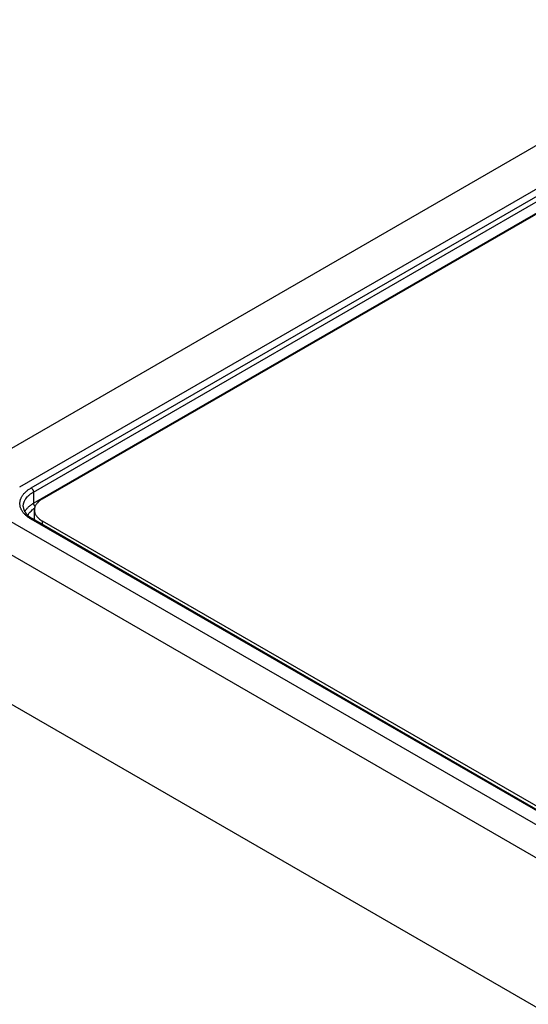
# Model space of a CAD drawing. Header units: inches. Extents: x 0 to 34, y 0 to 22.
# Tile 102 of 124: x 27.1 to 27.8, y 12.9 to 14.4. Entities that reach past the tile are written whole.
import ezdxf

# ---------------------------------------------------------------- set-up
doc = ezdxf.new("R2010")
doc.units = ezdxf.units.IN
doc.header["$LTSCALE"] = 1.87
doc.header["$MEASUREMENT"] = 0
doc.layers.get('0').update_dxf_attribs({"linetype": 'CONTINUOUS'})

msp = doc.modelspace()

# ---------------------------------------------------------------- linework, layer by layer
at = {"color": 7, "linetype": 'CONTINUOUS'}
for p, q in [((21.4772, 16.6087), (28.1405, 12.7614)), ((29.367, 15.0747), (27.0596, 13.7424)), ((29.3949, 15.0271), (27.0874, 13.6948)), ((27.1044, 13.6937), (29.3968, 15.0173)), ((27.1079, 13.6877), (29.4003, 15.0113)), ((27.1081, 13.6713), (29.4006, 14.995)), ((29.4086, 14.9984), (27.1207, 13.6774)), ((27.1079, 13.6877), (27.1081, 13.6713)), ((27.024, 13.6738), (28.1498, 13.0238)), ((27.1092, 13.6468), (27.1092, 13.6614)), ((27.0027, 13.6373), (28.1286, 12.9872)), ((28.1663, 13.0348), (27.1044, 13.6479)), ((28.1688, 13.035), (27.1069, 13.6482)), ((27.1207, 13.6453), (28.1781, 13.0348)), ((27.1207, 13.6453), (27.1207, 13.6402))]:
    msp.add_line(p, q, dxfattribs=at)
for points, knots in [([(27.1044, 13.6479), (27.1032, 13.6486), (27.1013, 13.6498), (27.099, 13.6515), (27.097, 13.6532), (27.0951, 13.655), (27.0934, 13.6569), (27.0923, 13.6584), (27.0913, 13.6599), (27.0904, 13.6614), (27.0897, 13.6629), (27.0891, 13.6645), (27.0886, 13.666), (27.0883, 13.6676), (27.0881, 13.6692), (27.088, 13.6708), (27.0881, 13.6724), (27.0883, 13.674), (27.0886, 13.6755), (27.0891, 13.6771), (27.0897, 13.6787), (27.0904, 13.6802), (27.0913, 13.6817), (27.0923, 13.6832), (27.0934, 13.6846), (27.0951, 13.6866), (27.097, 13.6884), (27.099, 13.6901), (27.1013, 13.6918), (27.1032, 13.6929), (27.1044, 13.6937)], [0, 0, 0, 0, 0.074268, 0.10997, 0.144704, 0.211285, 0.243203, 0.274248, 0.30447, 0.333936, 0.362723, 0.390922, 0.418633, 0.445968, 0.473049, 0.5, 0.526951, 0.554032, 0.581367, 0.609078, 0.637277, 0.666064, 0.69553, 0.725752, 0.756797, 0.788715, 0.855296, 0.89003, 0.925732, 1, 1, 1, 1]), ([(27.1044, 13.6937), (27.1047, 13.6935), (27.1051, 13.6932), (27.1058, 13.6926), (27.1064, 13.6919), (27.1069, 13.6911), (27.1073, 13.6903), (27.1076, 13.6894), (27.1078, 13.6885), (27.1079, 13.688), (27.1079, 13.6877)], [0, 0, 0, 0, 0.113944, 0.236817, 0.36615, 0.498924, 0.631847, 0.761617, 0.885178, 1, 1, 1, 1]), ([(27.0929, 13.6665), (27.0929, 13.667), (27.0929, 13.6679), (27.0931, 13.6694), (27.0934, 13.6709), (27.0938, 13.6723), (27.0943, 13.6738), (27.095, 13.6752), (27.0958, 13.6766), (27.097, 13.6785), (27.0985, 13.6802), (27.1001, 13.6819), (27.1015, 13.6832), (27.1029, 13.6844), (27.105, 13.6859), (27.1067, 13.687), (27.1079, 13.6877)], [0, 0, 0, 0, 0.053995, 0.108192, 0.162852, 0.218228, 0.274554, 0.332044, 0.39089, 0.451255, 0.577005, 0.64265, 0.71021, 0.779723, 0.851205, 1, 1, 1, 1]), ([(27.0929, 13.6665), (27.0929, 13.6661), (27.093, 13.6653), (27.0932, 13.6641), (27.0934, 13.663), (27.0938, 13.6618), (27.0943, 13.6606), (27.0949, 13.6594), (27.0956, 13.6582), (27.0967, 13.6566), (27.098, 13.655), (27.0995, 13.6535), (27.1008, 13.6524), (27.1022, 13.6513), (27.1042, 13.6498), (27.1058, 13.6488), (27.1069, 13.6482)], [0, 0, 0, 0, 0.048431, 0.097439, 0.147451, 0.198866, 0.252029, 0.307231, 0.364708, 0.424638, 0.552278, 0.620179, 0.69081, 0.764158, 0.840186, 1, 1, 1, 1]), ([(27.0953, 13.6588), (27.0956, 13.6594), (27.0963, 13.6606), (27.0974, 13.6623), (27.0988, 13.6639), (27.1003, 13.6656), (27.1021, 13.6671), (27.1039, 13.6686), (27.106, 13.67), (27.1074, 13.6709), (27.1081, 13.6713)], [0, 0, 0, 0, 0.110339, 0.224327, 0.342352, 0.464704, 0.591577, 0.723079, 0.859235, 1, 1, 1, 1]), ([(27.0997, 13.6534), (27.0999, 13.6539), (27.1004, 13.6549), (27.1013, 13.6563), (27.1023, 13.6577), (27.1039, 13.6595), (27.1057, 13.6613), (27.1078, 13.6629), (27.1088, 13.6636), (27.1094, 13.664)], [0, 0, 0, 0, 0.111854, 0.226907, 0.345532, 0.46803, 0.725322, 0.860486, 1, 1, 1, 1]), ([(27.1102, 13.6666), (27.1101, 13.6667), (27.1098, 13.6671), (27.1094, 13.6676), (27.109, 13.6682), (27.1087, 13.6689), (27.1085, 13.6695), (27.1083, 13.6701), (27.1082, 13.6707), (27.1081, 13.6711), (27.1081, 13.6713)], [0, 0, 0, 0, 0.127314, 0.257332, 0.388349, 0.518622, 0.646438, 0.770184, 0.888428, 1, 1, 1, 1]), ([(27.1207, 13.6774), (27.1198, 13.6769), (27.1181, 13.6759), (27.1158, 13.6741), (27.1138, 13.6722), (27.1121, 13.6701), (27.111, 13.6684), (27.1103, 13.6669), (27.1099, 13.6658), (27.1096, 13.6647), (27.1093, 13.6636), (27.1092, 13.6625), (27.1092, 13.6617), (27.1092, 13.6614)], [0, 0, 0, 0, 0.148562, 0.289416, 0.422602, 0.548487, 0.667814, 0.725398, 0.781805, 0.837236, 0.891917, 0.946088, 1, 1, 1, 1]), ([(27.1092, 13.6614), (27.1092, 13.661), (27.1092, 13.6602), (27.1093, 13.6591), (27.1096, 13.658), (27.1099, 13.6569), (27.1103, 13.6558), (27.111, 13.6544), (27.1121, 13.6526), (27.1138, 13.6506), (27.1158, 13.6487), (27.1181, 13.6469), (27.1198, 13.6458), (27.1207, 13.6453)], [0, 0, 0, 0, 0.053912, 0.108083, 0.162764, 0.218195, 0.274602, 0.332186, 0.451513, 0.577398, 0.710584, 0.851438, 1, 1, 1, 1]), ([(27.1044, 13.6479), (27.1045, 13.648), (27.1048, 13.6481), (27.1051, 13.6482), (27.1054, 13.6483), (27.1057, 13.6484), (27.1061, 13.6484), (27.1064, 13.6484), (27.1066, 13.6483), (27.1068, 13.6482), (27.1069, 13.6482)], [0, 0, 0, 0, 0.14861, 0.289505, 0.42273, 0.54865, 0.668007, 0.781943, 0.89199, 1, 1, 1, 1])]:
    msp.add_open_spline(points, degree=3, knots=knots, dxfattribs=at)

doc.saveas('drawing.dxf')
